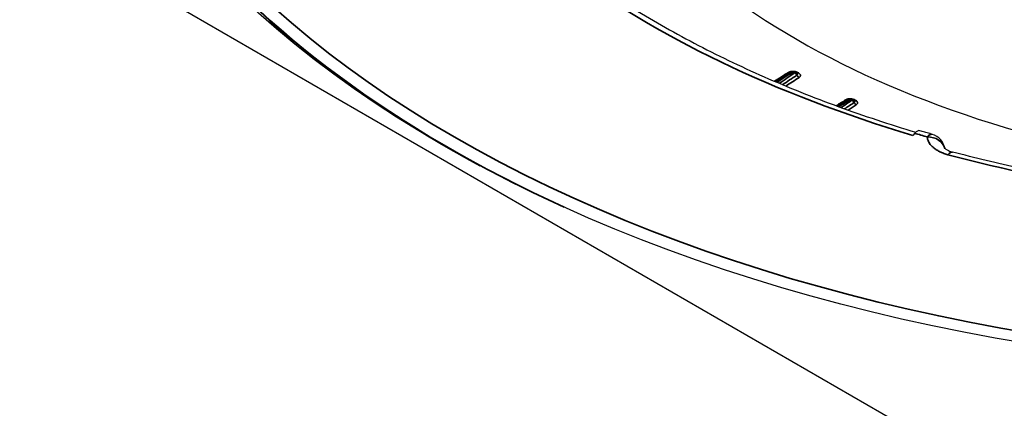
# Model space of a CAD drawing. Header units: millimetres. Extents: x -13716 to 13716, y -300 to 4365.
# Tile 6 of 30: x 2375 to 2403, y 1417 to 1428. Entities that reach past the tile are written whole.
import ezdxf

# ---------------------------------------------------------------- set-up
doc = ezdxf.new("R2010")
doc.units = ezdxf.units.MM
doc.header["$LTSCALE"] = 15
doc.layers.add('_Sichtbarkanten', color=7, linetype='Continuous', lineweight=25)
doc.layers.add('Sichtbar schmal (ISO)', color=7, linetype='Continuous', lineweight=35)

msp = doc.modelspace()

# ---------------------------------------------------------------- linework, layer by layer
at = {"layer": '_Sichtbarkanten'}
for p, q in [((2413.682, 1408.434), (2359.606, 1439.655)), ((2396.858, 1426.272), (2396.899, 1426.252)), ((2396.93, 1426.229), (2396.93, 1426.229)), ((2398.453, 1425.506), (2398.494, 1425.486)), ((2398.525, 1425.463), (2398.525, 1425.463)), ((2400.209, 1424.557), (2400.156, 1424.498))]:
    msp.add_line(p, q, dxfattribs=at)
msp.add_arc((2400.559, 1424.046), 0.5, 10.0735, 73.9438, dxfattribs=at)
msp.add_ellipse((2413.686, 1439.658), major_axis=(37.75, 0), ratio=0.57735, dxfattribs=at)
for centre, major_axis, ratio, start_param, end_param in [((2413.686, 1439.454), (-37.491, 0), 0.57735, 6.237108, 7.101573), ((2413.686, 1436.89), (-23.756, 0), 0.57735, 0.58999, 1.163686), ((2396.856, 1426.162), (0.0434, 0.0901), 0.521543, 6.282633, 6.283185), ((2398.451, 1425.396), (0.0432, 0.0902), 0.522929, 6.282618, 6.283185), ((2400.209, 1424.149), (0.143, 0.479), 0.37399, 0, 0.671965)]:
    msp.add_ellipse(centre, major_axis=major_axis, ratio=ratio, start_param=start_param, end_param=end_param, dxfattribs=at)
for points, knots in [([(2390.626, 1429.212), (2391.14, 1428.828), (2391.684, 1428.457), (2392.828, 1427.742), (2393.428, 1427.399), (2394.679, 1426.743), (2395.33, 1426.43), (2396.677, 1425.838), (2397.373, 1425.559), (2398.788, 1425.044), (2399.505, 1424.806), (2400.239, 1424.587)], [2.9234265, 2.9234265, 2.9234265, 2.9234265, 3.010693, 3.010693, 3.0979594, 3.0979594, 3.1852259, 3.1852259, 3.2724923, 3.2724923, 3.3574388, 3.3574388, 3.3574388, 3.3574388]), ([(2396.76, 1426.266), (2396.768, 1426.272), (2396.778, 1426.276), (2396.799, 1426.281), (2396.81, 1426.282), (2396.831, 1426.281), (2396.842, 1426.278), (2396.854, 1426.274), (2396.856, 1426.273), (2396.858, 1426.272)], [0.00000745, 0.00000745, 0.00000745, 0.00000745, 0.0063589, 0.0063589, 0.01275307, 0.01275307, 0.01924497, 0.01924497, 0.02039955, 0.02039955, 0.02039955, 0.02039955]), ([(2396.899, 1426.252), (2396.909, 1426.248), (2396.917, 1426.242), (2396.927, 1426.233), (2396.929, 1426.231), (2396.93, 1426.229)], [0, 0, 0, 0, 0.006182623, 0.006182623, 0.0077784, 0.0077784, 0.0077784, 0.0077784]), ([(2398.355, 1425.5), (2398.364, 1425.506), (2398.374, 1425.51), (2398.394, 1425.515), (2398.405, 1425.516), (2398.427, 1425.515), (2398.437, 1425.512), (2398.449, 1425.507), (2398.451, 1425.507), (2398.452, 1425.506)], [0.00000751, 0.00000751, 0.00000751, 0.00000751, 0.00636038, 0.00636038, 0.01275354, 0.01275354, 0.01924271, 0.01924271, 0.0203472, 0.0203472, 0.0203472, 0.0203472]), ([(2398.494, 1425.486), (2398.503, 1425.481), (2398.512, 1425.475), (2398.522, 1425.467), (2398.524, 1425.465), (2398.525, 1425.463)], [0, 0, 0, 0, 0.006181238, 0.006181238, 0.007778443, 0.007778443, 0.007778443, 0.007778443]), ([(2400.698, 1424.527), (2400.674, 1424.533), (2400.651, 1424.54), (2400.605, 1424.553), (2400.582, 1424.56), (2400.536, 1424.574), (2400.513, 1424.58), (2400.467, 1424.594), (2400.444, 1424.601), (2400.398, 1424.614), (2400.375, 1424.621), (2400.352, 1424.628)], [2.9100799, 2.9100799, 2.9100799, 2.9100799, 2.91274922, 2.91274922, 2.91541854, 2.91541854, 2.91808786, 2.91808786, 2.92075718, 2.92075718, 2.9234265, 2.9234265, 2.9234265, 2.9234265]), ([(2401.04, 1424.145), (2401.04, 1424.145), (2401.041, 1424.144), (2401.048, 1424.137), (2401.06, 1424.125), (2401.101, 1424.099), (2401.126, 1424.085), (2401.188, 1424.058), (2401.226, 1424.045), (2401.267, 1424.034)], [0.0577282, 0.0577282, 0.0577282, 0.0577282, 0.0701491, 0.0701491, 0.1031521, 0.1031521, 0.1309391, 0.1309391, 0.1604145, 0.1604145, 0.1604145, 0.1604145]), ([(2406.093, 1423.03), (2405.762, 1423.081), (2405.433, 1423.135), (2404.777, 1423.249), (2404.451, 1423.31), (2403.802, 1423.437), (2403.48, 1423.504), (2402.84, 1423.645), (2402.522, 1423.718), (2401.891, 1423.871), (2401.578, 1423.951), (2401.267, 1424.034)], [2.7065745, 2.7065745, 2.7065745, 2.7065745, 2.7412544, 2.7412544, 2.7759343, 2.7759343, 2.8106143, 2.8106143, 2.8452942, 2.8452942, 2.8799741, 2.8799741, 2.8799741, 2.8799741])]:
    msp.add_open_spline(points, degree=3, knots=knots, dxfattribs=at)
for points in [[(2396.326, 1425.995), (2396.47, 1426.085), (2396.615, 1426.176), (2396.76, 1426.266)], [(2398.054, 1425.311), (2398.154, 1425.374), (2398.254, 1425.437), (2398.355, 1425.5)], [(2398.525, 1425.463), (2398.525, 1425.463), (2398.525, 1425.463), (2398.525, 1425.463)]]:
    msp.add_open_spline(points, degree=3, dxfattribs=at)
at = {"layer": 'Sichtbar schmal (ISO)'}
for p, q in [((2396.858, 1426.245), (2396.817, 1426.265)), ((2396.96, 1426.242), (2396.919, 1426.262)), ((2398.453, 1425.479), (2398.412, 1425.498)), ((2398.555, 1425.476), (2398.514, 1425.495))]:
    msp.add_line(p, q, dxfattribs=at)
msp.add_ellipse((2413.686, 1439.658), major_axis=(-37.241, 0), ratio=0.57735, dxfattribs=at)
for centre, major_axis, ratio, start_param, end_param in [((2413.686, 1439.467), (-37.49, 0), 0.57735, 6.237108, 7.184503), ((2413.686, 1439.658), (29.538, 0), 0.57735, 3.800265, 4.236597), ((2396.693, 1426.34), (0.0528, -0.0849), 0.649327, 5.477431, 6.089595), ((2396.813, 1426.182), (-0.0531, 0.0847), 0.634736, 5.476004, 6.283188), ((2396.815, 1426.182), (0.0434, 0.0901), 0.521526, 0.000012, 0.713103), ((2396.856, 1426.162), (0.0434, 0.0901), 0.521543, 0, 0.713057), ((2396.856, 1426.161), (0.0563, -0.0826), 0.656446, 1.362722, 2.309702), ((2396.922, 1426.345), (-0.0434, -0.0901), 0.520957, 0.039863, 0.041667), ((2396.922, 1426.345), (-0.0434, -0.0901), 0.520957, 0.352782, 0.69777), ((2396.922, 1426.345), (-0.0434, -0.0901), 0.520957, 0.350112, 0.350471), ((2396.963, 1426.325), (-0.0434, -0.0901), 0.520827, 0.128585, 0.697608), ((2396.985, 1426.199), (-0.0543, 0.084), 0.658533, 1.379081, 2.325513), ((2398.287, 1425.573), (0.0528, -0.0849), 0.649325, 5.481289, 6.08396), ((2398.408, 1425.415), (-0.0531, 0.0847), 0.634745, 5.478516, 6.283187), ((2398.41, 1425.415), (0.0432, 0.0902), 0.522902, 0.000005, 0.711865), ((2398.451, 1425.396), (0.0432, 0.0902), 0.522929, 0, 0.711831), ((2398.451, 1425.395), (0.0563, -0.0826), 0.656527, 1.366798, 2.312271), ((2398.517, 1425.579), (-0.0432, -0.0902), 0.523671, 0.030055, 0.031824), ((2398.517, 1425.579), (-0.0432, -0.0902), 0.523671, 0.354595, 0.696293), ((2398.517, 1425.579), (-0.0432, -0.0902), 0.523671, 0.35302, 0.353342), ((2398.58, 1425.433), (-0.0543, 0.084), 0.658538, 1.383168, 2.329376), ((2398.558, 1425.559), (-0.0432, -0.0902), 0.523544, 0.127334, 0.69614), ((2413.686, 1439.658), (-29.423, 0), 0.57735, 1.095004, 1.108351), ((2400.559, 1424.046), (0.138, 0.48), 0.36427, 0, 0.668672), ((2400.559, 1424.046), (0.498, 0.043), 0.815502, 0.114214, 1.501139), ((2401.138, 1423.55), (0.129, 0.483), 0.342109, 6.283183, 6.944842), ((2413.686, 1439.658), (-29.947, 0), 0.57735, 1.138457, 1.311856)]:
    msp.add_ellipse(centre, major_axis=major_axis, ratio=ratio, start_param=start_param, end_param=end_param, dxfattribs=at)
for points in [[(2396.689, 1426.257), (2396.55, 1426.17), (2396.417, 1426.087), (2396.292, 1426.009)], [(2396.815, 1426.265), (2396.661, 1426.168), (2396.51, 1426.073), (2396.36, 1425.98)], [(2396.429, 1425.951), (2396.57, 1426.047), (2396.713, 1426.145), (2396.858, 1426.244)], [(2396.519, 1425.913), (2396.648, 1425.998), (2396.782, 1426.088), (2396.921, 1426.18)], [(2396.61, 1425.875), (2396.73, 1425.952), (2396.854, 1426.032), (2396.982, 1426.115)], [(2398.284, 1425.49), (2398.194, 1425.433), (2398.105, 1425.378), (2398.018, 1425.324)], [(2398.41, 1425.498), (2398.302, 1425.431), (2398.195, 1425.364), (2398.09, 1425.298)], [(2398.155, 1425.275), (2398.253, 1425.342), (2398.353, 1425.41), (2398.453, 1425.479)], [(2398.253, 1425.239), (2398.338, 1425.296), (2398.426, 1425.354), (2398.516, 1425.414)], [(2398.351, 1425.204), (2398.425, 1425.251), (2398.5, 1425.3), (2398.577, 1425.35)]]:
    msp.add_open_spline(points, degree=3, dxfattribs=at)
for points, knots in [([(2396.919, 1426.262), (2396.909, 1426.266), (2396.899, 1426.27), (2396.888, 1426.273), (2396.877, 1426.277), (2396.866, 1426.279), (2396.855, 1426.281), (2396.843, 1426.283), (2396.831, 1426.284), (2396.819, 1426.285), (2396.808, 1426.285), (2396.796, 1426.285), (2396.784, 1426.284), (2396.772, 1426.283), (2396.761, 1426.282), (2396.75, 1426.279), (2396.738, 1426.277), (2396.727, 1426.274), (2396.717, 1426.27), (2396.707, 1426.266), (2396.698, 1426.262), (2396.689, 1426.257)], [0, 0, 0, 0, 0.142857, 0.142857, 0.142857, 0.285714, 0.285714, 0.285714, 0.428571, 0.428571, 0.428571, 0.571429, 0.571429, 0.571429, 0.714286, 0.714286, 0.714286, 0.857143, 0.857143, 0.857143, 1, 1, 1, 1]), ([(2396.858, 1426.244), (2396.858, 1426.244), (2396.858, 1426.244), (2396.858, 1426.244), (2396.858, 1426.244), (2396.858, 1426.244), (2396.858, 1426.245), (2396.858, 1426.245), (2396.858, 1426.245), (2396.858, 1426.245)], [0.0000001, 0.0000001, 0.0000001, 0.0000001, 0.3333333, 0.3333333, 0.3333333, 0.6666667, 0.6666667, 0.6666667, 0.9999996, 0.9999996, 0.9999996, 0.9999996]), ([(2396.921, 1426.18), (2396.925, 1426.182), (2396.928, 1426.185), (2396.931, 1426.188), (2396.933, 1426.191), (2396.935, 1426.194), (2396.937, 1426.197), (2396.938, 1426.201), (2396.939, 1426.204), (2396.939, 1426.207), (2396.939, 1426.21), (2396.939, 1426.214), (2396.938, 1426.217), (2396.936, 1426.22), (2396.935, 1426.223), (2396.932, 1426.227), (2396.932, 1426.227), (2396.931, 1426.228), (2396.93, 1426.229)], [0, 0, 0, 0, 0.1428571, 0.1428571, 0.1428571, 0.2857143, 0.2857143, 0.2857143, 0.4285714, 0.4285714, 0.4285714, 0.5714286, 0.5714286, 0.5714286, 0.7142857, 0.7142857, 0.7142857, 0.7471041, 0.7471041, 0.7471041, 0.7471041]), ([(2396.982, 1426.115), (2396.99, 1426.121), (2396.997, 1426.126), (2397.002, 1426.132), (2397.007, 1426.138), (2397.012, 1426.144), (2397.014, 1426.15), (2397.017, 1426.156), (2397.019, 1426.163), (2397.019, 1426.169), (2397.019, 1426.176), (2397.018, 1426.183), (2397.016, 1426.189), (2397.014, 1426.195), (2397.01, 1426.202), (2397.005, 1426.208), (2397, 1426.214), (2396.994, 1426.22), (2396.986, 1426.226), (2396.979, 1426.232), (2396.97, 1426.237), (2396.96, 1426.242)], [0, 0, 0, 0, 0.142857, 0.142857, 0.142857, 0.285714, 0.285714, 0.285714, 0.428571, 0.428571, 0.428571, 0.571429, 0.571429, 0.571429, 0.714286, 0.714286, 0.714286, 0.857143, 0.857143, 0.857143, 1, 1, 1, 1]), ([(2398.514, 1425.495), (2398.506, 1425.499), (2398.497, 1425.503), (2398.487, 1425.506), (2398.478, 1425.509), (2398.468, 1425.511), (2398.459, 1425.513), (2398.449, 1425.515), (2398.438, 1425.517), (2398.428, 1425.517), (2398.418, 1425.518), (2398.407, 1425.519), (2398.397, 1425.519), (2398.386, 1425.518), (2398.376, 1425.518), (2398.366, 1425.516), (2398.356, 1425.515), (2398.346, 1425.513), (2398.336, 1425.511), (2398.327, 1425.508), (2398.317, 1425.505), (2398.309, 1425.502), (2398.3, 1425.498), (2398.292, 1425.494), (2398.284, 1425.49)], [0, 0, 0, 0, 0.125, 0.125, 0.125, 0.25, 0.25, 0.25, 0.375, 0.375, 0.375, 0.5, 0.5, 0.5, 0.625, 0.625, 0.625, 0.75, 0.75, 0.75, 0.875, 0.875, 0.875, 1, 1, 1, 1]), ([(2398.516, 1425.414), (2398.52, 1425.417), (2398.523, 1425.419), (2398.526, 1425.422), (2398.528, 1425.425), (2398.53, 1425.428), (2398.532, 1425.432), (2398.533, 1425.435), (2398.534, 1425.438), (2398.534, 1425.441), (2398.534, 1425.445), (2398.534, 1425.448), (2398.533, 1425.451), (2398.531, 1425.454), (2398.53, 1425.457), (2398.527, 1425.461), (2398.527, 1425.461), (2398.526, 1425.462), (2398.525, 1425.463)], [0, 0, 0, 0, 0.1428571, 0.1428571, 0.1428571, 0.2857143, 0.2857143, 0.2857143, 0.4285714, 0.4285714, 0.4285714, 0.5714286, 0.5714286, 0.5714286, 0.7142857, 0.7142857, 0.7142857, 0.7471465, 0.7471465, 0.7471465, 0.7471465]), ([(2398.577, 1425.35), (2398.585, 1425.355), (2398.592, 1425.36), (2398.597, 1425.366), (2398.603, 1425.372), (2398.607, 1425.378), (2398.609, 1425.384), (2398.612, 1425.391), (2398.614, 1425.397), (2398.614, 1425.404), (2398.614, 1425.41), (2398.613, 1425.417), (2398.611, 1425.423), (2398.609, 1425.43), (2398.605, 1425.436), (2398.6, 1425.442), (2398.595, 1425.448), (2398.589, 1425.454), (2398.581, 1425.46), (2398.574, 1425.466), (2398.565, 1425.471), (2398.555, 1425.476)], [0, 0, 0, 0, 0.142857, 0.142857, 0.142857, 0.285714, 0.285714, 0.285714, 0.428571, 0.428571, 0.428571, 0.571429, 0.571429, 0.571429, 0.714286, 0.714286, 0.714286, 0.857143, 0.857143, 0.857143, 1, 1, 1, 1]), ([(2401.138, 1423.959), (2401.097, 1423.97), (2401.057, 1423.982), (2401.019, 1423.996), (2401.017, 1423.997), (2401.015, 1423.998), (2401.013, 1423.999), (2400.977, 1424.012), (2400.943, 1424.027), (2400.91, 1424.043), (2400.906, 1424.045), (2400.902, 1424.047), (2400.898, 1424.049), (2400.868, 1424.064), (2400.839, 1424.081), (2400.812, 1424.098), (2400.807, 1424.101), (2400.802, 1424.105), (2400.797, 1424.108), (2400.773, 1424.125), (2400.75, 1424.142), (2400.729, 1424.16), (2400.723, 1424.165), (2400.717, 1424.17), (2400.712, 1424.175), (2400.693, 1424.192), (2400.676, 1424.21), (2400.661, 1424.228), (2400.655, 1424.234), (2400.65, 1424.241), (2400.644, 1424.248), (2400.631, 1424.265), (2400.62, 1424.282), (2400.609, 1424.3), (2400.604, 1424.309), (2400.6, 1424.317), (2400.596, 1424.326), (2400.587, 1424.343), (2400.581, 1424.359), (2400.575, 1424.376), (2400.572, 1424.387), (2400.569, 1424.397), (2400.567, 1424.408), (2400.563, 1424.423), (2400.561, 1424.439), (2400.559, 1424.454)], [0, 0, 0, 0, 0.125, 0.125, 0.125, 0.132216, 0.132216, 0.132216, 0.25, 0.25, 0.25, 0.264405, 0.264405, 0.264405, 0.375, 0.375, 0.375, 0.396649, 0.396649, 0.396649, 0.5, 0.5, 0.5, 0.528876, 0.528876, 0.528876, 0.625, 0.625, 0.625, 0.66112, 0.66112, 0.66112, 0.75, 0.75, 0.75, 0.793293, 0.793293, 0.793293, 0.875, 0.875, 0.875, 0.925706, 0.925706, 0.925706, 1, 1, 1, 1])]:
    msp.add_open_spline(points, degree=3, knots=knots, dxfattribs=at)

doc.saveas('drawing.dxf')
